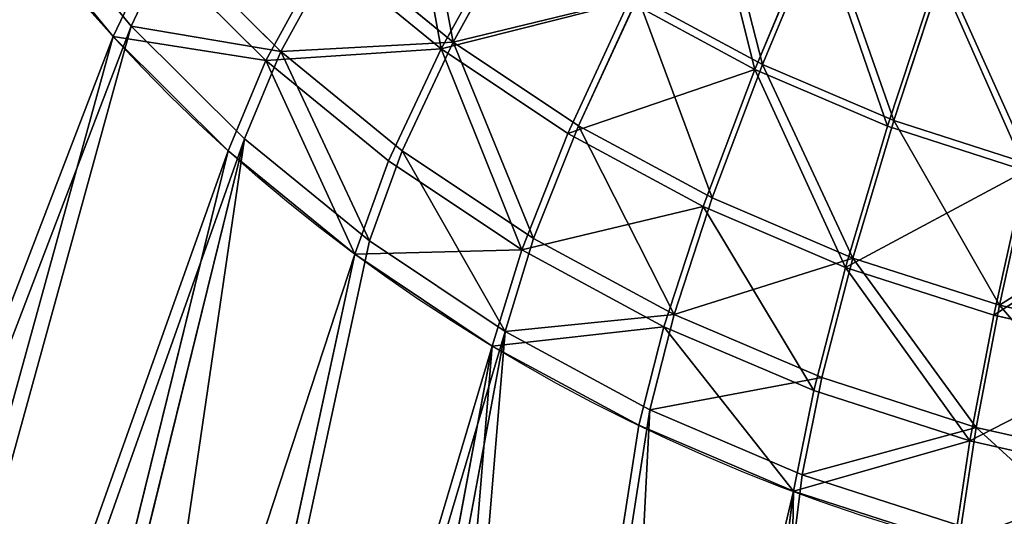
# Model space of a CAD drawing. Extents: x 61 to 680, y 107 to 1063.
# Tile 15 of 186: x 204 to 245, y 201 to 221. Entities that reach past the tile are written whole.
import ezdxf

# ---------------------------------------------------------------- set-up
doc = ezdxf.new("R2010")
doc.units = 0
doc.layers.get('0').update_dxf_attribs({"color": 13, "linetype": 'CONTINUOUS'})

# ---------------------------------------------------------------- blocks, each defined once
blk = doc.blocks.new('GROUP_5')
for p, q in [((43.095, 50.581, 134.476), (44.345, 51.607, 139.239)), ((47.798, 47.798, 139.239), (44.345, 51.607, 139.239)), ((43.824, 51.18, 139.665), (42.53, 50.117, 134.737)), ((47.321, 47.321, 139.665), (43.824, 51.18, 139.665)), ((26.392, 36.874, -0.172), (43.095, 50.581, 134.476)), ((25.817, 36.401), (42.53, 50.117, 134.737)), ((47.798, 47.798, 139.239), (49.588, 49.588, 143.837)), ((53.213, 46.302, 143.837), (49.588, 49.588, 143.837)), ((49.166, 49.166, 144.405), (47.321, 47.321, 139.665)), ((52.835, 45.841, 144.405), (49.166, 49.166, 144.405)), ((53.213, 46.302, 143.837), (55.343, 48.897, 148.095)), ((55.019, 48.503, 148.772), (52.835, 45.841, 144.405)), ((46.654, 46.654, 134.476), (47.798, 47.798, 139.239)), ((51.607, 44.345, 139.239), (47.798, 47.798, 139.239)), ((47.321, 47.321, 139.665), (46.137, 46.137, 134.737)), ((51.18, 43.824, 139.665), (47.321, 47.321, 139.665)), ((62.922, 43.833, 148.095), (64.833, 47.408, 151.839)), ((64.636, 47.039, 152.601), (62.682, 43.383, 148.772)), ((31.376, 31.376, -0.172), (46.654, 46.654, 134.476)), ((30.849, 30.849), (46.137, 46.137, 134.737)), ((51.607, 44.345, 139.239), (53.213, 46.302, 143.837)), ((57.143, 43.387, 143.837), (53.213, 46.302, 143.837)), ((57.143, 43.387, 143.837), (59.008, 46.179, 148.095)), ((59.008, 46.179, 148.095), (62.922, 43.833, 148.095)), ((52.835, 45.841, 144.405), (51.18, 43.824, 139.665)), ((56.812, 42.892, 144.405), (52.835, 45.841, 144.405)), ((58.725, 45.755, 148.772), (56.812, 42.892, 144.405)), ((62.682, 43.383, 148.772), (58.725, 45.755, 148.772)), ((67.047, 41.881, 148.095), (68.599, 45.627, 151.839)), ((68.439, 45.241, 152.601), (66.852, 41.411, 148.772)), ((50.581, 43.095, 134.476), (51.607, 44.345, 139.239)), ((55.736, 41.282, 139.239), (51.607, 44.345, 139.239)), ((51.18, 43.824, 139.665), (50.117, 42.53, 134.737)), ((55.362, 40.722, 139.665), (51.18, 43.824, 139.665)), ((61.34, 40.872, 143.837), (62.922, 43.833, 148.095)), ((62.922, 43.833, 148.095), (67.047, 41.881, 148.095)), ((55.736, 41.282, 139.239), (57.143, 43.387, 143.837)), ((61.34, 40.872, 143.837), (57.143, 43.387, 143.837)), ((62.682, 43.383, 148.772), (61.058, 40.346, 144.405)), ((66.852, 41.411, 148.772), (62.682, 43.383, 148.772)), ((36.874, 26.392, -0.172), (50.581, 43.095, 134.476)), ((56.812, 42.892, 144.405), (55.362, 40.722, 139.665)), ((61.058, 40.346, 144.405), (56.812, 42.892, 144.405)), ((36.401, 25.817), (50.117, 42.53, 134.737)), ((65.763, 38.78, 143.837), (67.047, 41.881, 148.095)), ((67.047, 41.881, 148.095), (71.344, 40.344, 148.095)), ((54.838, 39.938, 134.476), (55.736, 41.282, 139.239)), ((60.146, 38.639, 139.239), (55.736, 41.282, 139.239)), ((66.852, 41.411, 148.772), (65.534, 38.229, 144.405)), ((71.196, 39.856, 148.772), (66.852, 41.411, 148.772)), ((60.146, 38.639, 139.239), (61.34, 40.872, 143.837)), ((61.34, 40.872, 143.837), (65.763, 38.78, 143.837)), ((55.362, 40.722, 139.665), (54.432, 39.33, 134.737)), ((59.829, 38.045, 139.665), (55.362, 40.722, 139.665)), ((61.058, 40.346, 144.405), (59.829, 38.045, 139.665)), ((65.534, 38.229, 144.405), (61.058, 40.346, 144.405)), ((70.369, 37.132, 143.837), (71.344, 40.344, 148.095)), ((42.834, 21.972, -0.172), (54.838, 39.938, 134.476)), ((71.196, 39.856, 148.772), (70.196, 36.561, 144.405)), ((42.42, 21.353), (54.432, 39.33, 134.737)), ((64.794, 36.441, 139.239), (65.763, 38.78, 143.837)), ((65.763, 38.78, 143.837), (70.369, 37.132, 143.837)), ((59.384, 37.213, 134.476), (60.146, 38.639, 139.239)), ((64.794, 36.441, 139.239), (60.146, 38.639, 139.239)), ((59.829, 38.045, 139.665), (59.039, 36.569, 134.737)), ((64.536, 35.819, 139.665), (59.829, 38.045, 139.665)), ((65.534, 38.229, 144.405), (64.536, 35.819, 139.665)), ((70.196, 36.561, 144.405), (65.534, 38.229, 144.405)), ((49.198, 18.157, -0.172), (59.384, 37.213, 134.476)), ((69.634, 34.709, 139.239), (70.369, 37.132, 143.837)), ((70.369, 37.132, 143.837), (75.115, 35.943, 143.837)), ((48.847, 17.5), (59.039, 36.569, 134.737)), ((70.196, 36.561, 144.405), (69.439, 34.064, 139.665)), ((74.999, 35.358, 144.405), (70.196, 36.561, 144.405)), ((64.175, 34.947, 134.476), (64.794, 36.441, 139.239)), ((69.634, 34.709, 139.239), (64.794, 36.441, 139.239)), ((64.536, 35.819, 139.665), (63.895, 34.272, 134.737)), ((69.439, 34.064, 139.665), (64.536, 35.819, 139.665)), ((55.906, 14.985, -0.172), (64.175, 34.947, 134.476)), ((69.165, 33.161, 134.476), (69.634, 34.709, 139.239)), ((69.634, 34.709, 139.239), (74.622, 33.46, 139.239)), ((55.621, 14.297), (63.895, 34.272, 134.737)), ((69.439, 34.064, 139.665), (68.953, 32.462, 134.737)), ((74.49, 32.799, 139.665), (69.439, 34.064, 139.665))]:
    blk.add_line(p, q)
blk.add_polyline3d([(31.874, 74.306, 134.476), (33.161, 69.165, 134.476), (34.947, 64.175, 134.476), (37.213, 59.384, 134.476), (39.938, 54.838, 134.476), (43.095, 50.581, 134.476), (46.654, 46.654, 134.476), (50.581, 43.095, 134.476), (50.581, 43.095, 134.476), (54.838, 39.938, 134.476), (59.384, 37.213, 134.476), (64.175, 34.947, 134.476), (69.165, 33.161, 134.476)])
for centre, radius in [((84.842, 84.842), 76.358), ((84.842, 84.842, 134.737), 54.737)]:
    blk.add_circle(centre, radius)
mesh = blk.add_polyface()
corners = [(18.157, 49.198, -0.172), (39.938, 54.838, 134.476), (21.972, 42.834, -0.172), (37.213, 59.384, 134.476)]
mesh.append_faces([[corners[k] for k in face] for face in [(0, 1, 2), (1, 0, 3)]], dxfattribs={"vtx0": -1})
mesh = blk.add_polyface()
corners = [(39.938, 54.838, 134.476), (44.345, 51.607, 139.239), (43.095, 50.581, 134.476), (41.282, 55.736, 139.239)]
mesh.append_faces([[corners[k] for k in face] for face in [(0, 1, 2), (1, 0, 3)]], dxfattribs={"vtx0": -1})
mesh = blk.add_polyface()
corners = [(43.824, 51.18, 139.665), (39.33, 54.432, 134.737), (42.53, 50.117, 134.737), (40.722, 55.362, 139.665)]
mesh.append_faces([[corners[k] for k in face] for face in [(0, 1, 2), (1, 0, 3)]], dxfattribs={"vtx0": -1})
mesh = blk.add_polyface()
corners = [(21.972, 42.834, -0.172), (43.095, 50.581, 134.476), (26.392, 36.874, -0.172), (39.938, 54.838, 134.476)]
mesh.append_faces([[corners[k] for k in face] for face in [(0, 1, 2), (1, 0, 3)]], dxfattribs={"vtx0": -1})
mesh = blk.add_polyface()
corners = [(42.53, 50.117, 134.737), (21.353, 42.42), (25.817, 36.401), (39.33, 54.432, 134.737)]
mesh.append_faces([[corners[k] for k in face] for face in [(0, 1, 2), (1, 0, 3)]], dxfattribs={"vtx0": -1})
mesh = blk.add_polyface()
corners = [(44.345, 51.607, 139.239), (49.588, 49.588, 143.837), (47.798, 47.798, 139.239), (46.302, 53.213, 143.837)]
mesh.append_faces([[corners[k] for k in face] for face in [(0, 1, 2), (1, 0, 3)]], dxfattribs={"vtx0": -1})
mesh = blk.add_polyface()
corners = [(49.166, 49.166, 144.405), (43.824, 51.18, 139.665), (47.321, 47.321, 139.665), (45.841, 52.835, 144.405)]
mesh.append_faces([[corners[k] for k in face] for face in [(0, 1, 2), (1, 0, 3)]], dxfattribs={"vtx0": -1})
mesh = blk.add_polyface()
corners = [(51.961, 51.961, 148.095), (53.213, 46.302, 143.837), (49.588, 49.588, 143.837), (55.343, 48.897, 148.095)]
mesh.append_faces([[corners[k] for k in face] for face in [(0, 1, 2), (1, 0, 3)]], dxfattribs={"vtx0": -1})
mesh = blk.add_polyface()
corners = [(43.095, 50.581, 134.476), (47.798, 47.798, 139.239), (46.654, 46.654, 134.476), (44.345, 51.607, 139.239)]
mesh.append_faces([[corners[k] for k in face] for face in [(0, 1, 2), (1, 0, 3)]], dxfattribs={"vtx0": -1})
mesh = blk.add_polyface()
corners = [(52.835, 45.841, 144.405), (51.601, 51.601, 148.772), (49.166, 49.166, 144.405), (55.019, 48.503, 148.772)]
mesh.append_faces([[corners[k] for k in face] for face in [(0, 1, 2), (1, 0, 3)]], dxfattribs={"vtx0": -1})
mesh = blk.add_polyface()
corners = [(47.321, 47.321, 139.665), (42.53, 50.117, 134.737), (46.137, 46.137, 134.737), (43.824, 51.18, 139.665)]
mesh.append_faces([[corners[k] for k in face] for face in [(0, 1, 2), (1, 0, 3)]], dxfattribs={"vtx0": -1})
mesh = blk.add_polyface()
corners = [(26.392, 36.874, -0.172), (46.654, 46.654, 134.476), (31.376, 31.376, -0.172), (43.095, 50.581, 134.476)]
mesh.append_faces([[corners[k] for k in face] for face in [(0, 1, 2), (1, 0, 3)]], dxfattribs={"vtx0": -1})
mesh = blk.add_polyface()
corners = [(46.137, 46.137, 134.737), (25.817, 36.401), (30.849, 30.849), (42.53, 50.117, 134.737)]
mesh.append_faces([[corners[k] for k in face] for face in [(0, 1, 2), (1, 0, 3)]], dxfattribs={"vtx0": -1})
mesh = blk.add_polyface()
corners = [(47.798, 47.798, 139.239), (53.213, 46.302, 143.837), (51.607, 44.345, 139.239), (49.588, 49.588, 143.837)]
mesh.append_faces([[corners[k] for k in face] for face in [(0, 1, 2), (1, 0, 3)]], dxfattribs={"vtx0": -1})
mesh = blk.add_polyface()
corners = [(61.26, 49.55, 151.839), (62.922, 43.833, 148.095), (59.008, 46.179, 148.095), (64.833, 47.408, 151.839)]
mesh.append_faces([[corners[k] for k in face] for face in [(0, 1, 2), (1, 0, 3)]], dxfattribs={"vtx0": -1})
mesh = blk.add_polyface()
corners = [(62.682, 43.383, 148.772), (61.028, 49.202, 152.601), (58.725, 45.755, 148.772), (64.636, 47.039, 152.601)]
mesh.append_faces([[corners[k] for k in face] for face in [(0, 1, 2), (1, 0, 3)]], dxfattribs={"vtx0": -1})
mesh = blk.add_polyface()
corners = [(52.835, 45.841, 144.405), (47.321, 47.321, 139.665), (51.18, 43.824, 139.665), (49.166, 49.166, 144.405)]
mesh.append_faces([[corners[k] for k in face] for face in [(0, 1, 2), (1, 0, 3)]], dxfattribs={"vtx0": -1})
mesh = blk.add_polyface()
corners = [(53.213, 46.302, 143.837), (59.008, 46.179, 148.095), (57.143, 43.387, 143.837), (55.343, 48.897, 148.095)]
mesh.append_faces([[corners[k] for k in face] for face in [(0, 1, 2), (1, 0, 3)]], dxfattribs={"vtx0": -1})
mesh = blk.add_polyface()
corners = [(58.725, 45.755, 148.772), (52.835, 45.841, 144.405), (56.812, 42.892, 144.405), (55.019, 48.503, 148.772)]
mesh.append_faces([[corners[k] for k in face] for face in [(0, 1, 2), (1, 0, 3)]], dxfattribs={"vtx0": -1})
mesh = blk.add_polyface()
corners = [(47.798, 47.798, 139.239), (50.581, 43.095, 134.476), (46.654, 46.654, 134.476), (51.607, 44.345, 139.239)]
mesh.append_faces([[corners[k] for k in face] for face in [(0, 1, 2), (1, 0, 3)]], dxfattribs={"vtx0": -1})
mesh = blk.add_polyface()
corners = [(50.117, 42.53, 134.737), (47.321, 47.321, 139.665), (46.137, 46.137, 134.737), (51.18, 43.824, 139.665)]
mesh.append_faces([[corners[k] for k in face] for face in [(0, 1, 2), (1, 0, 3)]], dxfattribs={"vtx0": -1})
mesh = blk.add_polyface()
corners = [(64.833, 47.408, 151.839), (67.047, 41.881, 148.095), (62.922, 43.833, 148.095), (68.599, 45.627, 151.839)]
mesh.append_faces([[corners[k] for k in face] for face in [(0, 1, 2), (1, 0, 3)]], dxfattribs={"vtx0": -1})
mesh = blk.add_polyface()
corners = [(66.852, 41.411, 148.772), (64.636, 47.039, 152.601), (62.682, 43.383, 148.772), (68.439, 45.241, 152.601)]
mesh.append_faces([[corners[k] for k in face] for face in [(0, 1, 2), (1, 0, 3)]], dxfattribs={"vtx0": -1})
mesh = blk.add_polyface()
corners = [(46.654, 46.654, 134.476), (36.874, 26.392, -0.172), (31.376, 31.376, -0.172), (50.581, 43.095, 134.476)]
mesh.append_faces([[corners[k] for k in face] for face in [(0, 1, 2), (1, 0, 3)]], dxfattribs={"vtx0": -1})
mesh = blk.add_polyface()
corners = [(50.117, 42.53, 134.737), (30.849, 30.849), (36.401, 25.817), (46.137, 46.137, 134.737)]
mesh.append_faces([[corners[k] for k in face] for face in [(0, 1, 2), (1, 0, 3)]], dxfattribs={"vtx0": -1})
mesh = blk.add_polyface()
corners = [(53.213, 46.302, 143.837), (55.736, 41.282, 139.239), (51.607, 44.345, 139.239), (57.143, 43.387, 143.837)]
mesh.append_faces([[corners[k] for k in face] for face in [(0, 1, 2), (1, 0, 3)]], dxfattribs={"vtx0": -1})
mesh = blk.add_polyface()
corners = [(59.008, 46.179, 148.095), (61.34, 40.872, 143.837), (57.143, 43.387, 143.837), (62.922, 43.833, 148.095)]
mesh.append_faces([[corners[k] for k in face] for face in [(0, 1, 2), (1, 0, 3)]], dxfattribs={"vtx0": -1})
mesh = blk.add_polyface()
corners = [(55.362, 40.722, 139.665), (52.835, 45.841, 144.405), (51.18, 43.824, 139.665), (56.812, 42.892, 144.405)]
mesh.append_faces([[corners[k] for k in face] for face in [(0, 1, 2), (1, 0, 3)]], dxfattribs={"vtx0": -1})
mesh = blk.add_polyface()
corners = [(62.682, 43.383, 148.772), (56.812, 42.892, 144.405), (61.058, 40.346, 144.405), (58.725, 45.755, 148.772)]
mesh.append_faces([[corners[k] for k in face] for face in [(0, 1, 2), (1, 0, 3)]], dxfattribs={"vtx0": -1})
mesh = blk.add_polyface()
corners = [(68.599, 45.627, 151.839), (71.344, 40.344, 148.095), (67.047, 41.881, 148.095), (72.521, 44.224, 151.839)]
mesh.append_faces([[corners[k] for k in face] for face in [(0, 1, 2), (1, 0, 3)]], dxfattribs={"vtx0": -1})
mesh = blk.add_polyface()
corners = [(71.196, 39.856, 148.772), (68.439, 45.241, 152.601), (66.852, 41.411, 148.772), (72.399, 43.824, 152.601)]
mesh.append_faces([[corners[k] for k in face] for face in [(0, 1, 2), (1, 0, 3)]], dxfattribs={"vtx0": -1})
mesh = blk.add_polyface()
corners = [(51.607, 44.345, 139.239), (54.838, 39.938, 134.476), (50.581, 43.095, 134.476), (55.736, 41.282, 139.239)]
mesh.append_faces([[corners[k] for k in face] for face in [(0, 1, 2), (1, 0, 3)]], dxfattribs={"vtx0": -1})
mesh = blk.add_polyface()
corners = [(55.362, 40.722, 139.665), (50.117, 42.53, 134.737), (54.432, 39.33, 134.737), (51.18, 43.824, 139.665)]
mesh.append_faces([[corners[k] for k in face] for face in [(0, 1, 2), (1, 0, 3)]], dxfattribs={"vtx0": -1})
mesh = blk.add_polyface()
corners = [(62.922, 43.833, 148.095), (65.763, 38.78, 143.837), (61.34, 40.872, 143.837), (67.047, 41.881, 148.095)]
mesh.append_faces([[corners[k] for k in face] for face in [(0, 1, 2), (1, 0, 3)]], dxfattribs={"vtx0": -1})
mesh = blk.add_polyface()
corners = [(57.143, 43.387, 143.837), (60.146, 38.639, 139.239), (55.736, 41.282, 139.239), (61.34, 40.872, 143.837)]
mesh.append_faces([[corners[k] for k in face] for face in [(0, 1, 2), (1, 0, 3)]], dxfattribs={"vtx0": -1})
mesh = blk.add_polyface()
corners = [(65.534, 38.229, 144.405), (62.682, 43.383, 148.772), (61.058, 40.346, 144.405), (66.852, 41.411, 148.772)]
mesh.append_faces([[corners[k] for k in face] for face in [(0, 1, 2), (1, 0, 3)]], dxfattribs={"vtx0": -1})
mesh = blk.add_polyface()
corners = [(36.874, 26.392, -0.172), (54.838, 39.938, 134.476), (42.834, 21.972, -0.172), (50.581, 43.095, 134.476)]
mesh.append_faces([[corners[k] for k in face] for face in [(0, 1, 2), (1, 0, 3)]], dxfattribs={"vtx0": -1})
mesh = blk.add_polyface()
corners = [(61.058, 40.346, 144.405), (55.362, 40.722, 139.665), (59.829, 38.045, 139.665), (56.812, 42.892, 144.405)]
mesh.append_faces([[corners[k] for k in face] for face in [(0, 1, 2), (1, 0, 3)]], dxfattribs={"vtx0": -1})
mesh = blk.add_polyface()
corners = [(54.432, 39.33, 134.737), (36.401, 25.817), (42.42, 21.353), (50.117, 42.53, 134.737)]
mesh.append_faces([[corners[k] for k in face] for face in [(0, 1, 2), (1, 0, 3)]], dxfattribs={"vtx0": -1})
mesh = blk.add_polyface()
corners = [(67.047, 41.881, 148.095), (70.369, 37.132, 143.837), (65.763, 38.78, 143.837), (71.344, 40.344, 148.095)]
mesh.append_faces([[corners[k] for k in face] for face in [(0, 1, 2), (1, 0, 3)]], dxfattribs={"vtx0": -1})
mesh = blk.add_polyface()
corners = [(54.838, 39.938, 134.476), (60.146, 38.639, 139.239), (59.384, 37.213, 134.476), (55.736, 41.282, 139.239)]
mesh.append_faces([[corners[k] for k in face] for face in [(0, 1, 2), (1, 0, 3)]], dxfattribs={"vtx0": -1})
mesh = blk.add_polyface()
corners = [(71.196, 39.856, 148.772), (65.534, 38.229, 144.405), (70.196, 36.561, 144.405), (66.852, 41.411, 148.772)]
mesh.append_faces([[corners[k] for k in face] for face in [(0, 1, 2), (1, 0, 3)]], dxfattribs={"vtx0": -1})
mesh = blk.add_polyface()
corners = [(60.146, 38.639, 139.239), (65.763, 38.78, 143.837), (64.794, 36.441, 139.239), (61.34, 40.872, 143.837)]
mesh.append_faces([[corners[k] for k in face] for face in [(0, 1, 2), (1, 0, 3)]], dxfattribs={"vtx0": -1})
mesh = blk.add_polyface()
corners = [(59.829, 38.045, 139.665), (54.432, 39.33, 134.737), (59.039, 36.569, 134.737), (55.362, 40.722, 139.665)]
mesh.append_faces([[corners[k] for k in face] for face in [(0, 1, 2), (1, 0, 3)]], dxfattribs={"vtx0": -1})
mesh = blk.add_polyface()
corners = [(64.536, 35.819, 139.665), (61.058, 40.346, 144.405), (59.829, 38.045, 139.665), (65.534, 38.229, 144.405)]
mesh.append_faces([[corners[k] for k in face] for face in [(0, 1, 2), (1, 0, 3)]], dxfattribs={"vtx0": -1})
mesh = blk.add_polyface()
corners = [(70.369, 37.132, 143.837), (75.77, 39.235, 148.095), (75.115, 35.943, 143.837), (71.344, 40.344, 148.095)]
mesh.append_faces([[corners[k] for k in face] for face in [(0, 1, 2), (1, 0, 3)]], dxfattribs={"vtx0": -1})
mesh = blk.add_polyface()
corners = [(54.838, 39.938, 134.476), (49.198, 18.157, -0.172), (42.834, 21.972, -0.172), (59.384, 37.213, 134.476)]
mesh.append_faces([[corners[k] for k in face] for face in [(0, 1, 2), (1, 0, 3)]], dxfattribs={"vtx0": -1})
mesh = blk.add_polyface()
corners = [(75.671, 38.736, 148.772), (70.196, 36.561, 144.405), (74.999, 35.358, 144.405), (71.196, 39.856, 148.772)]
mesh.append_faces([[corners[k] for k in face] for face in [(0, 1, 2), (1, 0, 3)]], dxfattribs={"vtx0": -1})
mesh = blk.add_polyface()
corners = [(48.847, 17.5), (54.432, 39.33, 134.737), (42.42, 21.353), (59.039, 36.569, 134.737)]
mesh.append_faces([[corners[k] for k in face] for face in [(0, 1, 2), (1, 0, 3)]], dxfattribs={"vtx0": -1})
mesh = blk.add_polyface()
corners = [(65.763, 38.78, 143.837), (69.634, 34.709, 139.239), (64.794, 36.441, 139.239), (70.369, 37.132, 143.837)]
mesh.append_faces([[corners[k] for k in face] for face in [(0, 1, 2), (1, 0, 3)]], dxfattribs={"vtx0": -1})
mesh = blk.add_polyface()
corners = [(59.384, 37.213, 134.476), (64.794, 36.441, 139.239), (64.175, 34.947, 134.476), (60.146, 38.639, 139.239)]
mesh.append_faces([[corners[k] for k in face] for face in [(0, 1, 2), (1, 0, 3)]], dxfattribs={"vtx0": -1})
mesh = blk.add_polyface()
corners = [(63.895, 34.272, 134.737), (59.829, 38.045, 139.665), (59.039, 36.569, 134.737), (64.536, 35.819, 139.665)]
mesh.append_faces([[corners[k] for k in face] for face in [(0, 1, 2), (1, 0, 3)]], dxfattribs={"vtx0": -1})
mesh = blk.add_polyface()
corners = [(69.439, 34.064, 139.665), (65.534, 38.229, 144.405), (64.536, 35.819, 139.665), (70.196, 36.561, 144.405)]
mesh.append_faces([[corners[k] for k in face] for face in [(0, 1, 2), (1, 0, 3)]], dxfattribs={"vtx0": -1})
mesh = blk.add_polyface()
corners = [(59.384, 37.213, 134.476), (55.906, 14.985, -0.172), (49.198, 18.157, -0.172), (64.175, 34.947, 134.476)]
mesh.append_faces([[corners[k] for k in face] for face in [(0, 1, 2), (1, 0, 3)]], dxfattribs={"vtx0": -1})
mesh = blk.add_polyface()
corners = [(70.369, 37.132, 143.837), (74.622, 33.46, 139.239), (69.634, 34.709, 139.239), (75.115, 35.943, 143.837)]
mesh.append_faces([[corners[k] for k in face] for face in [(0, 1, 2), (1, 0, 3)]], dxfattribs={"vtx0": -1})
mesh = blk.add_polyface()
corners = [(63.895, 34.272, 134.737), (48.847, 17.5), (55.621, 14.297), (59.039, 36.569, 134.737)]
mesh.append_faces([[corners[k] for k in face] for face in [(0, 1, 2), (1, 0, 3)]], dxfattribs={"vtx0": -1})
mesh = blk.add_polyface()
corners = [(74.999, 35.358, 144.405), (69.439, 34.064, 139.665), (74.49, 32.799, 139.665), (70.196, 36.561, 144.405)]
mesh.append_faces([[corners[k] for k in face] for face in [(0, 1, 2), (1, 0, 3)]], dxfattribs={"vtx0": -1})
mesh = blk.add_polyface()
corners = [(64.175, 34.947, 134.476), (69.634, 34.709, 139.239), (69.165, 33.161, 134.476), (64.794, 36.441, 139.239)]
mesh.append_faces([[corners[k] for k in face] for face in [(0, 1, 2), (1, 0, 3)]], dxfattribs={"vtx0": -1})
mesh = blk.add_polyface()
corners = [(69.439, 34.064, 139.665), (63.895, 34.272, 134.737), (68.953, 32.462, 134.737), (64.536, 35.819, 139.665)]
mesh.append_faces([[corners[k] for k in face] for face in [(0, 1, 2), (1, 0, 3)]], dxfattribs={"vtx0": -1})
mesh = blk.add_polyface()
corners = [(55.906, 14.985, -0.172), (69.165, 33.161, 134.476), (62.893, 12.485, -0.172), (64.175, 34.947, 134.476)]
mesh.append_faces([[corners[k] for k in face] for face in [(0, 1, 2), (1, 0, 3)]], dxfattribs={"vtx0": -1})
mesh = blk.add_polyface()
corners = [(69.634, 34.709, 139.239), (74.306, 31.874, 134.476), (69.165, 33.161, 134.476), (74.622, 33.46, 139.239)]
mesh.append_faces([[corners[k] for k in face] for face in [(0, 1, 2), (1, 0, 3)]], dxfattribs={"vtx0": -1})
mesh = blk.add_polyface()
corners = [(62.677, 11.772), (63.895, 34.272, 134.737), (55.621, 14.297), (68.953, 32.462, 134.737)]
mesh.append_faces([[corners[k] for k in face] for face in [(0, 1, 2), (1, 0, 3)]], dxfattribs={"vtx0": -1})
mesh = blk.add_polyface()
corners = [(74.49, 32.799, 139.665), (68.953, 32.462, 134.737), (74.163, 31.157, 134.737), (69.439, 34.064, 139.665)]
mesh.append_faces([[corners[k] for k in face] for face in [(0, 1, 2), (1, 0, 3)]], dxfattribs={"vtx0": -1})
blk = doc.blocks.new('GROUP_14')
at = {"xscale": 1.2, "yscale": 1.199999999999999}
blk.add_blockref('GROUP_5', (0, 0), dxfattribs=at)
blk = doc.blocks.new('GROUP_9')
at = {"extrusion": (0, 0.430511, 0.902585), "xscale": 1.1, "yscale": 1.1, "zscale": 1.1, "rotation": 180}
blk.add_blockref('GROUP_14', (-79.228, 613.189, 1262.098), dxfattribs=at)

msp = doc.modelspace()

# ---------------------------------------------------------------- block references
msp.add_blockref('GROUP_9', (72.909, 107.246, -0.5))

doc.saveas('drawing.dxf')
